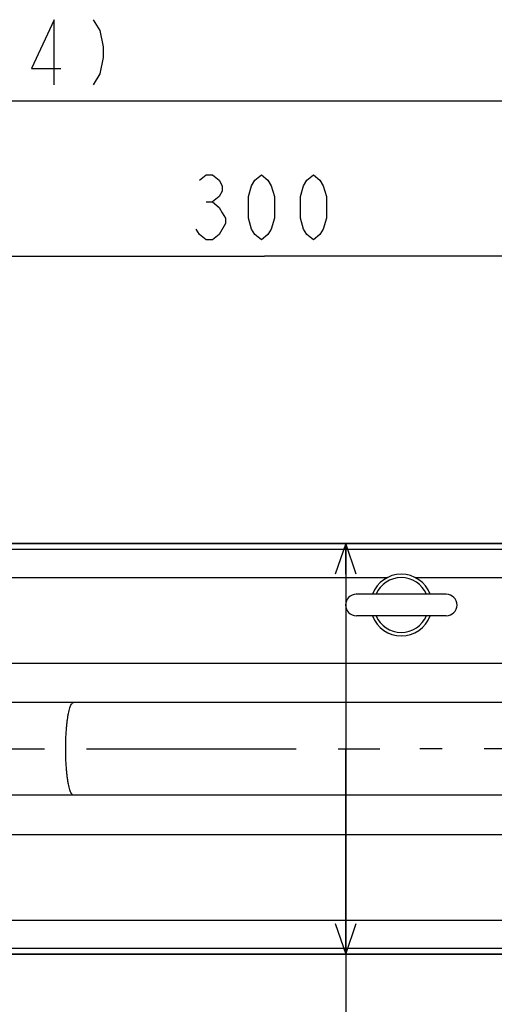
# Model space of a CAD drawing. Extents: x 0 to 594, y 0 to 420.
# Tile 60 of 64: x 318 to 346, y 309 to 366. Entities that reach past the tile are written whole.
import ezdxf

# ---------------------------------------------------------------- set-up
doc = ezdxf.new("R2010")
doc.units = 0
doc.header["$LTSCALE"] = 32.67
doc.linetypes.add('CENTER', pattern=[0.6, 0.375, -0.075, 0.075, -0.075])
doc.layers.get('0').update_dxf_attribs({"linetype": 'CONTINUOUS'})
doc.layers.add('DEFAULT_1', color=7, linetype='CENTER')
doc.layers.add('DRIV_DIM', color=7, linetype='CONTINUOUS')
doc.styles.get("Standard").update_dxf_attribs({"font": 'txt', "width": 0.8})
doc.dimstyles.new('DIMSTYLE_1', dxfattribs={"dimtxt": 3.8, "dimasz": 1.8, "dimexe": 0.18, "dimexo": 0.0625, "dimgap": 0.09, "dimtad": 1, "dimdec": 3, "dimlfac": 5, "dimtxsty": 'STANDARD', "dimblk": 'OPEN', "dimblk1": 'OPEN', "dimblk2": 'OPEN', "dimcen": 0.09, "dimazin": 3, "dimtp": 0.001, "dimtm": 0.001, "dimtfac": 1, "dimtdec": 3, "dimtofl": 0, "dimtmove": 0, "dimatfit": 3, "dimtolj": 1})
doc.dimstyles.new('DIMSTYLE_3', dxfattribs={"dimtxt": 3.8, "dimasz": 1.8, "dimexe": 0.18, "dimexo": 0.0625, "dimgap": 0.09, "dimtad": 1, "dimdec": 0, "dimlfac": 5, "dimtxsty": 'STANDARD', "dimblk": 'OPEN', "dimblk1": 'OPEN', "dimblk2": 'OPEN', "dimcen": 0.09, "dimazin": 3, "dimtfac": 1, "dimtdec": 0, "dimtofl": 0, "dimtmove": 0, "dimatfit": 3, "dimtolj": 1})

# ---------------------------------------------------------------- blocks, each defined once
blk = doc.blocks.new('_OPEN')
at = {"color": 0, "linetype": 'BYBLOCK'}
for p, q in [((0, 0), (-1, 0.342)), ((-1, -0.342), (0, 0)), ((-1, 0), (0, 0))]:
    blk.add_line(p, q, dxfattribs=at)
blk = doc.blocks.new('*D8')
at = {"layer": 'DRIV_DIM', "color": 2, "linetype": 'CONTINUOUS'}
for p, q in [((302.748, 331.17), (302.748, 354.44)), ((362.748, 346.078), (362.748, 354.44)), ((302.748, 352.44), (332.748, 352.44)), ((362.748, 352.44), (332.748, 352.44))]:
    blk.add_line(p, q, dxfattribs=at)
at = {"layer": 'DRIV_DIM', "color": 2, "linetype": 'CONTINUOUS', "xscale": 1.8, "yscale": 1.8, "zscale": 1.8, "rotation": 180}
blk.add_blockref('_OPEN', (302.748, 352.44), dxfattribs=at)
at = {"layer": 'DRIV_DIM', "color": 2, "linetype": 'CONTINUOUS', "xscale": 1.8, "yscale": 1.8, "zscale": 1.8}
blk.add_blockref('_OPEN', (362.748, 352.44), dxfattribs=at)
blk = doc.blocks.new('*D12')
at = {"layer": 'DRIV_DIM', "color": 2, "linetype": 'CONTINUOUS'}
for p, q in [((330.544, 335.664), (339.503, 335.664)), ((337.503, 335.664), (337.503, 323.67)), ((337.503, 311.677), (337.503, 323.67)), ((337.503, 323.67), (337.503, 292.529)), ((325.945, 311.677), (339.503, 311.677))]:
    blk.add_line(p, q, dxfattribs=at)
at = {"layer": 'DRIV_DIM', "color": 2, "linetype": 'CONTINUOUS', "xscale": 1.8, "yscale": 1.8, "zscale": 1.8}
for p, rotation in [((337.503, 335.664), 90), ((337.503, 311.677), 270)]:
    blk.add_blockref('_OPEN', p, dxfattribs=dict(at, rotation=rotation))
blk = doc.blocks.new('*D13')
at = {"layer": 'DRIV_DIM', "color": 2, "linetype": 'CONTINUOUS'}
for p, q in [((231.35, 325.17), (231.35, 363.502)), ((398.148, 331.57), (398.148, 363.502)), ((231.35, 361.502), (314.749, 361.502)), ((398.148, 361.502), (314.749, 361.502))]:
    blk.add_line(p, q, dxfattribs=at)
at = {"layer": 'DRIV_DIM', "color": 2, "linetype": 'CONTINUOUS', "xscale": 1.8, "yscale": 1.8, "zscale": 1.8, "rotation": 180}
blk.add_blockref('_OPEN', (231.35, 361.502), dxfattribs=at)
at = {"layer": 'DRIV_DIM', "color": 2, "linetype": 'CONTINUOUS', "xscale": 1.8, "yscale": 1.8, "zscale": 1.8}
blk.add_blockref('_OPEN', (398.148, 361.502), dxfattribs=at)

msp = doc.modelspace()

# ---------------------------------------------------------------- linework, layer by layer
at = {"color": 7, "linetype": 'CONTINUOUS'}
for p, q in [((305.82977, 335.67015), (374.7475, 335.67015)), ((374.7475, 335.66419), (305.85118, 335.66419)), ((343.3775, 332.70026), (338.12067, 332.70026)), ((343.3775, 331.44026), (338.12067, 331.44026)), ((385.7475, 326.37026), (300.7475, 326.37026)), ((385.7475, 320.97026), (300.7475, 320.97026)), ((374.7475, 311.67042), (305.82994, 311.67042)), ((305.85231, 311.67665), (374.7475, 311.67665))]:
    msp.add_line(p, q, dxfattribs=at)
at = {"color": 9, "linetype": 'CONTINUOUS'}
for p, q in [((306.96334, 335.32193), (374.7475, 335.32193)), ((310.0641, 333.67286), (339.92793, 333.67286)), ((341.56707, 333.67286), (374.7475, 333.67286)), ((314.07676, 328.67026), (374.7475, 328.67026)), ((314.07676, 318.67026), (374.7475, 318.67026)), ((310.06789, 313.67026), (374.7475, 313.67026)), ((306.97085, 312.02114), (374.7475, 312.02114))]:
    msp.add_line(p, q, dxfattribs=at)
at = {"color": 7, "linetype": 'CONTINUOUS'}
for centre, radius, start, end in [((340.7475, 332.07026), 1.8, 20.5199751, 159.4798973), ((340.7475, 332.07026), 1.6, 23.1768406, 156.7781762), ((338.1175, 332.07026), 0.63, 90, 270), ((343.3775, 332.07026), 0.63, 270, 90), ((340.7475, 332.07026), 1.8, 200.5340423, 339.4658251), ((340.7475, 332.07026), 1.6, 203.1768679, 336.8231325)]:
    msp.add_arc(centre, radius, start, end, dxfattribs=at)
at = {"color": 9, "linetype": 'CONTINUOUS'}
for points, knots in [([(321.13084, 323.67026), (321.13084, 323.76757), (321.13257, 323.96109), (321.14038, 324.24851), (321.15329, 324.52916), (321.17114, 324.79975), (321.19372, 325.05712), (321.22075, 325.29826), (321.25189, 325.52035), (321.28676, 325.72082), (321.3249, 325.89735), (321.36584, 326.048), (321.40896, 326.17111), (321.45394, 326.26591), (321.50018, 326.33176), (321.54465, 326.36586), (321.57256, 326.36984), (321.58084, 326.36984)], [0, 0, 0, 0, 0.10426601, 0.20734385, 0.30806048, 0.40527312, 0.49788437, 0.58485747, 0.66523205, 0.73814111, 0.80283121, 0.85868979, 0.90529057, 0.9424862, 0.97064076, 0.99129876, 1, 1, 1, 1]), ([(321.58084, 320.97068), (321.57256, 320.97068), (321.54465, 320.97466), (321.50018, 321.00877), (321.45394, 321.07461), (321.40896, 321.16942), (321.36584, 321.29252), (321.3249, 321.44317), (321.28676, 321.61971), (321.25189, 321.82018), (321.22075, 322.04227), (321.19372, 322.2834), (321.17114, 322.54077), (321.15329, 322.81136), (321.14038, 323.09201), (321.13257, 323.37943), (321.13084, 323.57295), (321.13084, 323.67026)], [0, 0, 0, 0, 0.00870124, 0.02935924, 0.0575138, 0.09470943, 0.14131021, 0.19716879, 0.26185889, 0.33476795, 0.41514253, 0.50211563, 0.59472688, 0.69193952, 0.79265615, 0.89573399, 1, 1, 1, 1])]:
    msp.add_open_spline(points, degree=3, knots=knots, dxfattribs=at)
at = {"layer": 'DEFAULT_1', "color": 7, "linetype": 'CENTER'}
for p in [(302.7475, 323.67026), (362.7475, 323.67026)]:
    msp.add_line(p, (341.83987, 323.67026), dxfattribs=at)
at = {"layer": 'DRIV_DIM', "color": 2, "linetype": 'CONTINUOUS'}
msp.add_line((329.33685, 355.60711), (329.71684, 355.60711), dxfattribs=at)
for points in [[(320.46358, 362.45175), (320.46358, 366.25173), (319.13361, 363.40173), (320.8436, 363.40173)], [(322.74358, 366.25173), (323.1236, 365.61839), (323.31358, 364.66841), (323.31358, 364.03507), (323.1236, 363.08508), (322.74358, 362.45175)], [(328.95687, 356.87379), (329.33685, 357.19044), (329.71684, 357.19044), (330.09686, 356.87379), (330.28684, 356.5571), (330.28684, 356.24045), (330.09686, 355.92376), (329.71684, 355.60711), (330.09686, 355.29043), (330.28684, 354.97378), (330.47685, 354.65709), (330.47685, 354.34044), (330.09686, 353.7071)], [(332.56687, 353.39045), (332.18685, 353.7071), (331.99687, 354.02375), (331.80686, 354.65709), (331.80686, 355.92376), (331.99687, 356.5571), (332.18685, 356.87379), (332.56687, 357.19044), (332.94686, 356.87379), (333.13687, 356.5571), (333.32685, 355.92376), (333.32685, 354.65709), (333.13687, 354.02375), (332.94686, 353.7071), (332.56687, 353.39045)], [(335.60685, 353.39045), (335.22686, 353.7071), (335.03685, 354.02375), (334.84687, 354.65709), (334.84687, 355.92376), (335.03685, 356.5571), (335.22686, 356.87379), (335.60685, 357.19044), (335.98687, 356.87379), (336.17685, 356.5571), (336.36686, 355.92376), (336.36686, 354.65709), (336.17685, 354.02375), (335.98687, 353.7071), (335.60685, 353.39045)], [(330.09686, 353.7071), (329.71684, 353.39045), (329.33685, 353.39045), (328.95687, 353.7071), (328.76685, 354.02375)]]:
    msp.add_lwpolyline(points, dxfattribs=at)

# ---------------------------------------------------------------- dimensions: what is measured, and where the dimension line sits
for base, p1, p2, angle, text, picture, middle in [((231.35005, 361.50173), (398.1475, 331.57026), (231.35005, 325.17026), 180, '(<>)', '*D13', (309.25359, 362.45173)), ((337.50251, 311.67665), (330.54424, 335.66419), (325.9447, 311.67665), 270, '｡ﾊ<>｡ﾋ', '*D12', (336.55251, 292.5293))]:
    dim = msp.add_linear_dim(base=base, p1=p1, p2=p2, angle=angle, text=text, dimstyle='DIMSTYLE_3', dxfattribs=at)
    dim.commit()
    dim.dimension.update_dxf_attribs({"geometry": picture, "text_midpoint": middle, "dimtype": 160})
dim = msp.add_linear_dim(base=(302.7475, 352.44044), p1=(362.7475, 346.07789), p2=(302.7475, 331.17028), angle=180, dimstyle='DIMSTYLE_1', dxfattribs=at)
dim.commit()
dim.dimension.update_dxf_attribs({"geometry": '*D8', "text_midpoint": (328.00686, 353.39044), "dimtype": 160})

doc.saveas('drawing.dxf')
